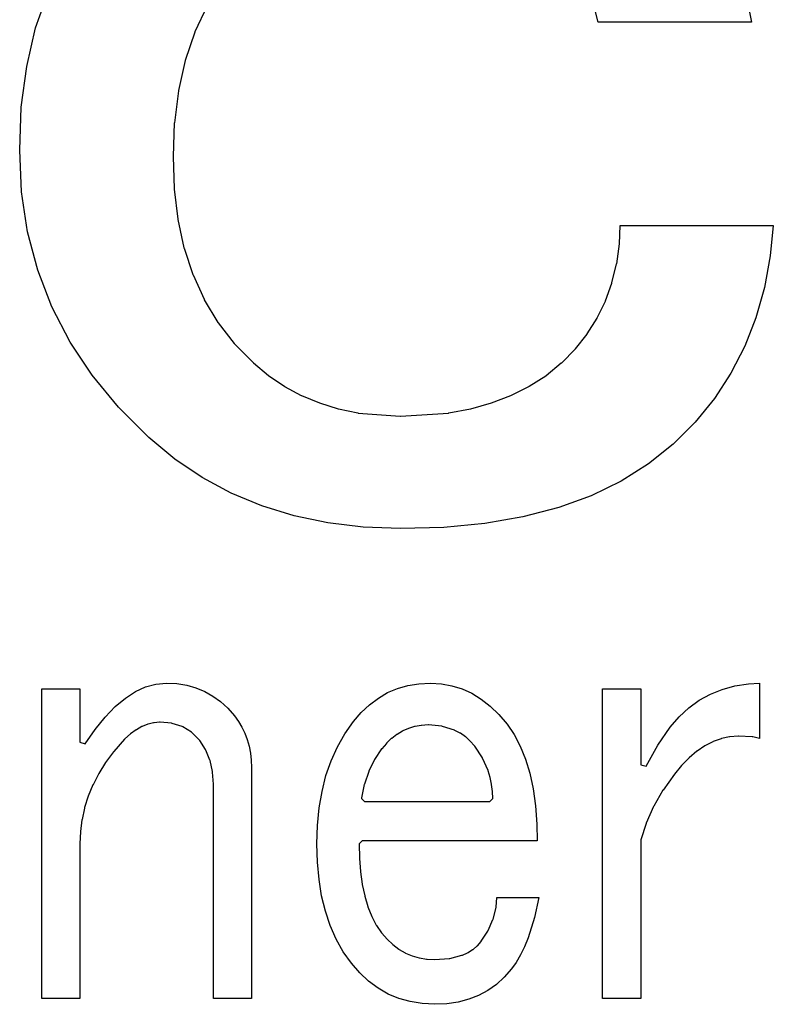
# Model space of a CAD drawing. Extents: x -38 to 372, y -82 to 205.
# Tile 12 of 29: x 336.87 to 340.05, y -74.56 to -70.41. Entities that reach past the tile are written whole.
import ezdxf

# ---------------------------------------------------------------- set-up
doc = ezdxf.new("R2010")
doc.units = 0
doc.layers.add('BOARD_GEOMETRY_DIMENSION', color=2, linetype='CONTINUOUS')
doc.layers.add('BOARD_GEOMETRY_SILKSCREEN_TOP', color=1, linetype='CONTINUOUS')

msp = doc.modelspace()

# ---------------------------------------------------------------- linework, layer by layer
at = {"layer": 'BOARD_GEOMETRY_DIMENSION'}
for points in [[(337.658456, -70.34911), (337.607656, -70.4596), (337.607148, -70.46087), (337.566508, -70.579488), (337.566, -70.580504), (337.537806, -70.706996), (337.537806, -70.707504), (337.520534, -70.842378), (337.52028, -70.843394), (337.514946, -70.985634), (337.519518, -71.121778), (337.519518, -71.122794), (337.535012, -71.250302), (337.535012, -71.251572), (337.56092, -71.370698), (337.561682, -71.372476), (337.59902, -71.482712), (337.599782, -71.48449), (337.645756, -71.587614), (337.64601, -71.589392), (337.703922, -71.685404), (337.705446, -71.686674), (337.77301, -71.774812), (337.774534, -71.776336), (337.85429, -71.855838), (337.855052, -71.8566), (337.91779, -71.909178), (337.918806, -71.910194), (337.985354, -71.954898), (337.986116, -71.955406), (338.05622, -71.993506), (338.057998, -71.994014), (338.133182, -72.025002), (338.133944, -72.025002), (338.211922, -72.050402), (338.213446, -72.050402), (338.295742, -72.067674), (338.297012, -72.067928), (338.47405, -72.08139), (338.47532, -72.08139), (338.677758, -72.067928), (338.679282, -72.067674), (338.771484, -72.050402), (338.772754, -72.050402), (338.859114, -72.025002), (338.860384, -72.025002), (338.941156, -71.994014), (338.941918, -71.993506), (339.01761, -71.955406), (339.019388, -71.954898), (339.088984, -71.910194), (339.09, -71.909432), (339.154516, -71.8566), (339.15604, -71.855838), (339.21319, -71.79818), (339.214206, -71.79691), (339.263482, -71.735188), (339.264244, -71.734172), (339.305646, -71.668132), (339.306154, -71.666608), (339.34146, -71.595488), (339.341714, -71.59371), (339.367622, -71.519796), (339.368384, -71.518526), (339.387688, -71.43877), (339.388196, -71.4375), (339.39988, -71.354188), (339.39988, -71.353172), (339.403182, -71.27621), (340.049612, -71.27621), (340.036912, -71.404988), (340.01202, -71.538592), (339.975952, -71.6661), (339.929216, -71.785988), (339.870796, -71.900288), (339.800946, -72.006206), (339.719412, -72.106536), (339.62721, -72.198738), (339.522816, -72.282812), (339.407754, -72.355202), (339.2805, -72.417686), (339.14334, -72.466708), (338.99221, -72.506586), (338.831682, -72.534272), (338.658962, -72.551036), (338.474812, -72.555608), (338.318094, -72.550274), (338.168996, -72.531986), (338.025994, -72.502014), (337.890358, -72.460104), (337.76031, -72.406002), (337.63839, -72.339708), (337.522058, -72.261984), (337.413346, -72.170798), (337.284822, -72.043798), (337.174078, -71.90867), (337.080098, -71.768208), (337.00339, -71.619872), (336.9437, -71.46544), (336.90052, -71.303134), (336.87512, -71.134478), (336.8675, -70.957694), (336.874358, -70.7771), (336.89798, -70.604634), (336.93481, -70.442328), (336.988658, -70.288912)], [(339.939122, -70.32371), (339.957156, -70.417436), (339.309456, -70.417436), (339.28431, -70.318376)]]:
    msp.add_lwpolyline(points, dxfattribs=at)
for points in [[(336.960718, -74.539602), (336.960718, -73.231502), (337.121754, -73.231502), (337.121754, -73.4568), (337.144614, -73.463912), (337.186016, -73.403206), (337.228434, -73.351136), (337.270852, -73.307194), (337.313778, -73.270872), (337.35645, -73.24344), (337.399122, -73.223628), (337.44281, -73.21169), (337.48726, -73.20788), (337.530948, -73.209912), (337.572604, -73.21677), (337.61172, -73.227692), (337.648804, -73.242678), (337.683348, -73.262236), (337.71586, -73.285604), (337.746086, -73.313798), (337.774534, -73.345802), (337.791298, -73.36917), (337.805014, -73.393808), (337.81746, -73.419716), (337.82762, -73.446386), (337.836002, -73.474326), (337.84159, -73.503028), (337.845146, -73.533), (337.846162, -73.564496), (337.846162, -74.539602), (337.685634, -74.539602), (337.685634, -73.6346), (337.682078, -73.5838), (337.681316, -73.581514), (337.671156, -73.535032), (337.670902, -73.533), (337.653122, -73.490582), (337.65236, -73.488296), (337.627722, -73.450196), (337.626452, -73.44791), (337.59521, -73.417176), (337.593178, -73.415398), (337.556856, -73.392792), (337.553808, -73.391014), (337.51139, -73.377806), (337.50885, -73.377298), (337.46059, -73.37298), (337.458304, -73.37298), (337.43519, -73.375012), (337.433158, -73.375012), (337.410044, -73.3806), (337.408012, -73.381108), (337.384898, -73.390506), (337.38312, -73.391014), (337.36026, -73.404476), (337.35899, -73.405238), (337.335622, -73.422002), (337.33486, -73.42251), (337.311492, -73.443592), (337.310222, -73.4441), (337.264502, -73.49617), (337.263486, -73.49744), (337.230212, -73.542398), (337.229958, -73.543414), (337.20151, -73.589388), (337.201256, -73.589896), (337.17738, -73.636886), (337.176618, -73.637394), (337.157314, -73.684638), (337.15706, -73.6854), (337.141312, -73.733406), (337.141058, -73.73493), (337.130644, -73.78319), (337.13039, -73.784206), (337.12404, -73.83399), (337.12404, -73.835006), (337.121754, -73.885298), (337.121754, -74.539602)], [(338.620354, -74.563478), (338.56676, -74.560684), (338.516214, -74.552302), (338.468716, -74.539602), (338.423758, -74.520298), (338.381086, -74.495914), (338.340954, -74.466196), (338.303108, -74.43089), (338.268056, -74.389488), (338.233512, -74.341482), (338.204302, -74.288396), (338.179156, -74.2315), (338.158836, -74.170794), (338.14258, -74.10577), (338.131404, -74.036936), (338.124292, -73.963784), (338.12226, -73.885806), (338.124546, -73.80859), (338.131658, -73.733914), (338.144104, -73.664572), (338.160614, -73.59777), (338.182712, -73.53554), (338.209382, -73.476104), (338.240624, -73.421494), (338.277454, -73.369678), (338.309712, -73.332086), (338.34451, -73.298812), (338.382102, -73.27138), (338.421218, -73.248012), (338.46262, -73.230994), (338.506816, -73.218294), (338.553044, -73.210674), (338.601558, -73.20788), (338.648294, -73.210674), (338.692744, -73.218802), (338.735162, -73.23201), (338.77631, -73.250806), (338.816442, -73.275698), (338.854542, -73.304908), (338.89061, -73.340214), (338.925916, -73.381108), (338.95538, -73.424796), (338.981288, -73.47331), (339.003132, -73.528682), (339.020912, -73.588372), (339.035136, -73.654412), (339.045296, -73.72604), (339.051392, -73.803002), (339.052916, -73.873106), (338.31403, -73.873106), (338.30133, -73.885806), (338.3026, -73.946512), (338.302854, -73.947528), (338.30641, -74.003408), (338.306918, -74.004678), (338.314284, -74.057002), (338.314284, -74.05751), (338.324698, -74.10577), (338.324952, -74.106786), (338.337652, -74.151236), (338.33816, -74.151998), (338.354162, -74.192384), (338.354416, -74.1934), (338.373212, -74.229214), (338.374482, -74.230738), (338.395818, -74.262234), (338.397088, -74.262996), (338.418678, -74.288396), (338.419694, -74.288904), (338.442554, -74.311002), (338.443316, -74.31151), (338.468208, -74.330306), (338.469478, -74.331576), (338.495386, -74.3458), (338.496656, -74.34707), (338.524088, -74.3585), (338.525358, -74.359008), (338.554314, -74.367898), (338.556092, -74.367898), (338.58581, -74.372978), (338.587588, -74.372978), (338.619846, -74.374502), (338.621116, -74.374502), (338.681314, -74.370184), (338.683854, -74.36993), (338.734908, -74.356214), (338.736686, -74.355706), (338.758784, -74.3458), (338.760562, -74.345292), (338.78012, -74.332592), (338.781644, -74.33183), (338.798662, -74.317098), (338.80044, -74.316082), (338.81568, -74.29881), (338.816696, -74.29754), (338.84489, -74.254106), (338.84616, -74.252582), (338.865718, -74.2061), (338.866988, -74.203814), (338.87918, -74.1553), (338.879434, -74.153014), (338.882736, -74.112882), (339.05952, -74.112882), (339.041486, -74.19721), (339.014562, -74.28357), (338.998814, -74.320908), (338.982304, -74.355198), (338.963762, -74.38644), (338.944458, -74.413872), (338.913216, -74.449432), (338.88045, -74.479404), (338.84362, -74.505312), (338.805012, -74.526394), (338.763356, -74.542396), (338.718652, -74.554334), (338.671154, -74.561192)], [(339.329014, -74.539602), (339.329014, -73.231502), (339.49005, -73.231502), (339.49005, -73.552304), (339.513418, -73.5584), (339.561932, -73.4695), (339.61451, -73.3933), (339.652356, -73.349612), (339.693504, -73.312274), (339.737192, -73.28027), (339.784182, -73.254108), (339.833712, -73.234296), (339.88756, -73.21931), (339.944202, -73.210928), (339.991446, -73.208388), (339.991446, -73.441306), (339.96249, -73.43521), (339.960458, -73.43521), (339.902546, -73.431908), (339.900514, -73.431908), (339.865716, -73.434702), (339.864446, -73.434702), (339.830156, -73.441814), (339.828886, -73.44283), (339.795358, -73.454514), (339.793834, -73.455784), (339.760814, -73.472294), (339.760052, -73.472802), (339.72754, -73.4949), (339.726016, -73.495408), (339.69452, -73.522586), (339.693758, -73.523094), (339.662516, -73.555098), (339.662262, -73.555606), (339.63229, -73.591674), (339.631782, -73.59269), (339.584284, -73.658984), (339.583522, -73.66), (339.54466, -73.72731), (339.544406, -73.728834), (339.513418, -73.79843), (339.51291, -73.7997), (339.490558, -73.869804), (339.49005, -73.873614), (339.49005, -74.539602)], [(338.32292, -73.708006), (338.852256, -73.708006), (338.864956, -73.695306), (338.864956, -73.694798), (338.86394, -73.665588), (338.86394, -73.664572), (338.860384, -73.63587), (338.86013, -73.6346), (338.854288, -73.606406), (338.854034, -73.605898), (338.84616, -73.578212), (338.845398, -73.577196), (338.822284, -73.524872), (338.821014, -73.523094), (338.788756, -73.474072), (338.78774, -73.472294), (338.770214, -73.45299), (338.769452, -73.452482), (338.750656, -73.43521), (338.749386, -73.434194), (338.728558, -73.419716), (338.727288, -73.4187), (338.70519, -73.40727), (338.702904, -73.406), (338.652612, -73.390506), (338.649818, -73.389998), (338.593938, -73.38441), (338.591906, -73.38441), (338.563712, -73.386188), (338.56295, -73.386696), (338.536788, -73.390506), (338.53501, -73.391014), (338.50961, -73.398888), (338.508848, -73.399396), (338.484718, -73.40981), (338.483702, -73.410572), (338.460842, -73.424288), (338.459318, -73.424796), (338.438236, -73.441306), (338.436712, -73.441814), (338.4169, -73.461372), (338.416138, -73.462388), (338.397088, -73.48474), (338.395818, -73.485502), (338.366354, -73.529698), (338.341462, -73.579736), (338.341208, -73.581006), (338.32292, -73.634092), (338.322412, -73.63587), (338.31022, -73.692512), (338.31022, -73.695306)]]:
    msp.add_lwpolyline(points, close=True, dxfattribs=at)
at = {"layer": 'BOARD_GEOMETRY_SILKSCREEN_TOP'}
for points in [[(337.658456, -70.34911), (337.607656, -70.4596), (337.607148, -70.46087), (337.566508, -70.579488), (337.566, -70.580504), (337.537806, -70.706996), (337.537806, -70.707504), (337.520534, -70.842378), (337.52028, -70.843394), (337.514946, -70.985634), (337.519518, -71.121778), (337.519518, -71.122794), (337.535012, -71.250302), (337.535012, -71.251572), (337.56092, -71.370698), (337.561682, -71.372476), (337.59902, -71.482712), (337.599782, -71.48449), (337.645756, -71.587614), (337.64601, -71.589392), (337.703922, -71.685404), (337.705446, -71.686674), (337.77301, -71.774812), (337.774534, -71.776336), (337.85429, -71.855838), (337.855052, -71.8566), (337.91779, -71.909178), (337.918806, -71.910194), (337.985354, -71.954898), (337.986116, -71.955406), (338.05622, -71.993506), (338.057998, -71.994014), (338.133182, -72.025002), (338.133944, -72.025002), (338.211922, -72.050402), (338.213446, -72.050402), (338.295742, -72.067674), (338.297012, -72.067928), (338.47405, -72.08139), (338.47532, -72.08139), (338.677758, -72.067928), (338.679282, -72.067674), (338.771484, -72.050402), (338.772754, -72.050402), (338.859114, -72.025002), (338.860384, -72.025002), (338.941156, -71.994014), (338.941918, -71.993506), (339.01761, -71.955406), (339.019388, -71.954898), (339.088984, -71.910194), (339.09, -71.909432), (339.154516, -71.8566), (339.15604, -71.855838), (339.21319, -71.79818), (339.214206, -71.79691), (339.263482, -71.735188), (339.264244, -71.734172), (339.305646, -71.668132), (339.306154, -71.666608), (339.34146, -71.595488), (339.341714, -71.59371), (339.367622, -71.519796), (339.368384, -71.518526), (339.387688, -71.43877), (339.388196, -71.4375), (339.39988, -71.354188), (339.39988, -71.353172), (339.403182, -71.27621), (340.049612, -71.27621), (340.036912, -71.404988), (340.01202, -71.538592), (339.975952, -71.6661), (339.929216, -71.785988), (339.870796, -71.900288), (339.800946, -72.006206), (339.719412, -72.106536), (339.62721, -72.198738), (339.522816, -72.282812), (339.407754, -72.355202), (339.2805, -72.417686), (339.14334, -72.466708), (338.99221, -72.506586), (338.831682, -72.534272), (338.658962, -72.551036), (338.474812, -72.555608), (338.318094, -72.550274), (338.168996, -72.531986), (338.025994, -72.502014), (337.890358, -72.460104), (337.76031, -72.406002), (337.63839, -72.339708), (337.522058, -72.261984), (337.413346, -72.170798), (337.284822, -72.043798), (337.174078, -71.90867), (337.080098, -71.768208), (337.00339, -71.619872), (336.9437, -71.46544), (336.90052, -71.303134), (336.87512, -71.134478), (336.8675, -70.957694), (336.874358, -70.7771), (336.89798, -70.604634), (336.93481, -70.442328), (336.988658, -70.288912)], [(339.939122, -70.32371), (339.957156, -70.417436), (339.309456, -70.417436), (339.28431, -70.318376)]]:
    msp.add_lwpolyline(points, dxfattribs=at)
for points in [[(336.960718, -74.539602), (336.960718, -73.231502), (337.121754, -73.231502), (337.121754, -73.4568), (337.144614, -73.463912), (337.186016, -73.403206), (337.228434, -73.351136), (337.270852, -73.307194), (337.313778, -73.270872), (337.35645, -73.24344), (337.399122, -73.223628), (337.44281, -73.21169), (337.48726, -73.20788), (337.530948, -73.209912), (337.572604, -73.21677), (337.61172, -73.227692), (337.648804, -73.242678), (337.683348, -73.262236), (337.71586, -73.285604), (337.746086, -73.313798), (337.774534, -73.345802), (337.791298, -73.36917), (337.805014, -73.393808), (337.81746, -73.419716), (337.82762, -73.446386), (337.836002, -73.474326), (337.84159, -73.503028), (337.845146, -73.533), (337.846162, -73.564496), (337.846162, -74.539602), (337.685634, -74.539602), (337.685634, -73.6346), (337.682078, -73.5838), (337.681316, -73.581514), (337.671156, -73.535032), (337.670902, -73.533), (337.653122, -73.490582), (337.65236, -73.488296), (337.627722, -73.450196), (337.626452, -73.44791), (337.59521, -73.417176), (337.593178, -73.415398), (337.556856, -73.392792), (337.553808, -73.391014), (337.51139, -73.377806), (337.50885, -73.377298), (337.46059, -73.37298), (337.458304, -73.37298), (337.43519, -73.375012), (337.433158, -73.375012), (337.410044, -73.3806), (337.408012, -73.381108), (337.384898, -73.390506), (337.38312, -73.391014), (337.36026, -73.404476), (337.35899, -73.405238), (337.335622, -73.422002), (337.33486, -73.42251), (337.311492, -73.443592), (337.310222, -73.4441), (337.264502, -73.49617), (337.263486, -73.49744), (337.230212, -73.542398), (337.229958, -73.543414), (337.20151, -73.589388), (337.201256, -73.589896), (337.17738, -73.636886), (337.176618, -73.637394), (337.157314, -73.684638), (337.15706, -73.6854), (337.141312, -73.733406), (337.141058, -73.73493), (337.130644, -73.78319), (337.13039, -73.784206), (337.12404, -73.83399), (337.12404, -73.835006), (337.121754, -73.885298), (337.121754, -74.539602)], [(338.620354, -74.563478), (338.56676, -74.560684), (338.516214, -74.552302), (338.468716, -74.539602), (338.423758, -74.520298), (338.381086, -74.495914), (338.340954, -74.466196), (338.303108, -74.43089), (338.268056, -74.389488), (338.233512, -74.341482), (338.204302, -74.288396), (338.179156, -74.2315), (338.158836, -74.170794), (338.14258, -74.10577), (338.131404, -74.036936), (338.124292, -73.963784), (338.12226, -73.885806), (338.124546, -73.80859), (338.131658, -73.733914), (338.144104, -73.664572), (338.160614, -73.59777), (338.182712, -73.53554), (338.209382, -73.476104), (338.240624, -73.421494), (338.277454, -73.369678), (338.309712, -73.332086), (338.34451, -73.298812), (338.382102, -73.27138), (338.421218, -73.248012), (338.46262, -73.230994), (338.506816, -73.218294), (338.553044, -73.210674), (338.601558, -73.20788), (338.648294, -73.210674), (338.692744, -73.218802), (338.735162, -73.23201), (338.77631, -73.250806), (338.816442, -73.275698), (338.854542, -73.304908), (338.89061, -73.340214), (338.925916, -73.381108), (338.95538, -73.424796), (338.981288, -73.47331), (339.003132, -73.528682), (339.020912, -73.588372), (339.035136, -73.654412), (339.045296, -73.72604), (339.051392, -73.803002), (339.052916, -73.873106), (338.31403, -73.873106), (338.30133, -73.885806), (338.3026, -73.946512), (338.302854, -73.947528), (338.30641, -74.003408), (338.306918, -74.004678), (338.314284, -74.057002), (338.314284, -74.05751), (338.324698, -74.10577), (338.324952, -74.106786), (338.337652, -74.151236), (338.33816, -74.151998), (338.354162, -74.192384), (338.354416, -74.1934), (338.373212, -74.229214), (338.374482, -74.230738), (338.395818, -74.262234), (338.397088, -74.262996), (338.418678, -74.288396), (338.419694, -74.288904), (338.442554, -74.311002), (338.443316, -74.31151), (338.468208, -74.330306), (338.469478, -74.331576), (338.495386, -74.3458), (338.496656, -74.34707), (338.524088, -74.3585), (338.525358, -74.359008), (338.554314, -74.367898), (338.556092, -74.367898), (338.58581, -74.372978), (338.587588, -74.372978), (338.619846, -74.374502), (338.621116, -74.374502), (338.681314, -74.370184), (338.683854, -74.36993), (338.734908, -74.356214), (338.736686, -74.355706), (338.758784, -74.3458), (338.760562, -74.345292), (338.78012, -74.332592), (338.781644, -74.33183), (338.798662, -74.317098), (338.80044, -74.316082), (338.81568, -74.29881), (338.816696, -74.29754), (338.84489, -74.254106), (338.84616, -74.252582), (338.865718, -74.2061), (338.866988, -74.203814), (338.87918, -74.1553), (338.879434, -74.153014), (338.882736, -74.112882), (339.05952, -74.112882), (339.041486, -74.19721), (339.014562, -74.28357), (338.998814, -74.320908), (338.982304, -74.355198), (338.963762, -74.38644), (338.944458, -74.413872), (338.913216, -74.449432), (338.88045, -74.479404), (338.84362, -74.505312), (338.805012, -74.526394), (338.763356, -74.542396), (338.718652, -74.554334), (338.671154, -74.561192)], [(339.329014, -74.539602), (339.329014, -73.231502), (339.49005, -73.231502), (339.49005, -73.552304), (339.513418, -73.5584), (339.561932, -73.4695), (339.61451, -73.3933), (339.652356, -73.349612), (339.693504, -73.312274), (339.737192, -73.28027), (339.784182, -73.254108), (339.833712, -73.234296), (339.88756, -73.21931), (339.944202, -73.210928), (339.991446, -73.208388), (339.991446, -73.441306), (339.96249, -73.43521), (339.960458, -73.43521), (339.902546, -73.431908), (339.900514, -73.431908), (339.865716, -73.434702), (339.864446, -73.434702), (339.830156, -73.441814), (339.828886, -73.44283), (339.795358, -73.454514), (339.793834, -73.455784), (339.760814, -73.472294), (339.760052, -73.472802), (339.72754, -73.4949), (339.726016, -73.495408), (339.69452, -73.522586), (339.693758, -73.523094), (339.662516, -73.555098), (339.662262, -73.555606), (339.63229, -73.591674), (339.631782, -73.59269), (339.584284, -73.658984), (339.583522, -73.66), (339.54466, -73.72731), (339.544406, -73.728834), (339.513418, -73.79843), (339.51291, -73.7997), (339.490558, -73.869804), (339.49005, -73.873614), (339.49005, -74.539602)], [(338.32292, -73.708006), (338.852256, -73.708006), (338.864956, -73.695306), (338.864956, -73.694798), (338.86394, -73.665588), (338.86394, -73.664572), (338.860384, -73.63587), (338.86013, -73.6346), (338.854288, -73.606406), (338.854034, -73.605898), (338.84616, -73.578212), (338.845398, -73.577196), (338.822284, -73.524872), (338.821014, -73.523094), (338.788756, -73.474072), (338.78774, -73.472294), (338.770214, -73.45299), (338.769452, -73.452482), (338.750656, -73.43521), (338.749386, -73.434194), (338.728558, -73.419716), (338.727288, -73.4187), (338.70519, -73.40727), (338.702904, -73.406), (338.652612, -73.390506), (338.649818, -73.389998), (338.593938, -73.38441), (338.591906, -73.38441), (338.563712, -73.386188), (338.56295, -73.386696), (338.536788, -73.390506), (338.53501, -73.391014), (338.50961, -73.398888), (338.508848, -73.399396), (338.484718, -73.40981), (338.483702, -73.410572), (338.460842, -73.424288), (338.459318, -73.424796), (338.438236, -73.441306), (338.436712, -73.441814), (338.4169, -73.461372), (338.416138, -73.462388), (338.397088, -73.48474), (338.395818, -73.485502), (338.366354, -73.529698), (338.341462, -73.579736), (338.341208, -73.581006), (338.32292, -73.634092), (338.322412, -73.63587), (338.31022, -73.692512), (338.31022, -73.695306)]]:
    msp.add_lwpolyline(points, close=True, dxfattribs=at)

doc.saveas('drawing.dxf')
